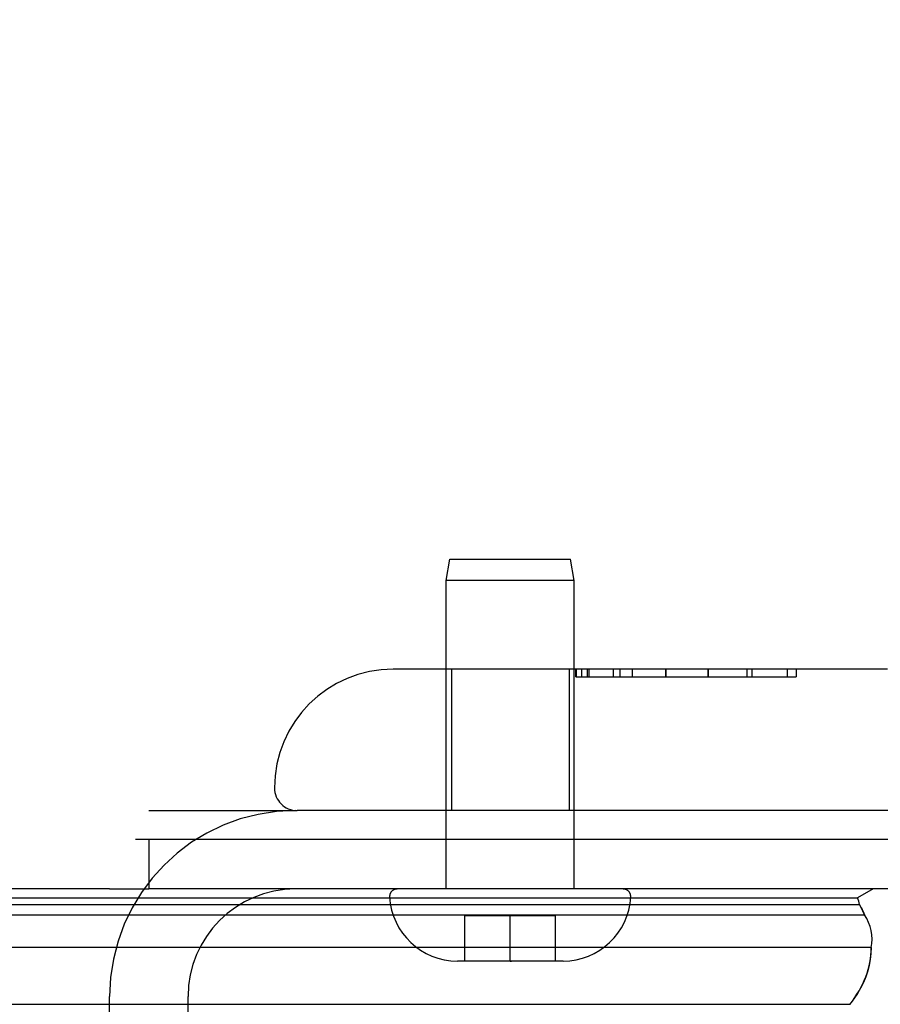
# Model space of a CAD drawing. Header units: inches. Extents: x 0 to 262, y 0 to 169.
# Tile 234 of 256: x 114.97 to 116.11, y 140.62 to 141.93. Entities that reach past the tile are written whole.
import ezdxf

# ---------------------------------------------------------------- set-up
doc = ezdxf.new("R2010")
doc.units = ezdxf.units.IN
doc.header["$LTSCALE"] = 14.384615
doc.header["$MEASUREMENT"] = 0
doc.linetypes.add('HIDDEN', pattern=[0.2, 0.1, -0.1])
doc.layers.get('0').update_dxf_attribs({"linetype": 'CONTINUOUS'})
doc.layers.add('DEFAULT_2', color=8, linetype='HIDDEN')
doc.layers.add('RIGHTHAND_DOOR_ASSEMBLY', color=7, linetype='CONTINUOUS')

msp = doc.modelspace()

# ---------------------------------------------------------------- linework, layer by layer
at = {"color": 7, "linetype": 'Continuous'}
for p, q in [((115.1228, 140.8425), (116.7242, 140.8425)), ((115.1407, 140.8425), (115.1407, 140.7765)), ((115.0887, 140.7765), (46.5887, 140.7765))]:
    msp.add_line(p, q, dxfattribs=at)
at = {"color": 3, "linetype": 'Continuous'}
msp.add_line((116.6127, 140.7765), (115.1407, 140.7765), dxfattribs=at)
at = {"layer": 'DEFAULT_2', "color": 8, "linetype": 'HIDDEN'}
for p, q in [((115.1407, 140.8805), (115.3352, 140.8805)), ((115.0887, 140.3714), (115.0887, 140.634)), ((115.1927, 140.3714), (115.1927, 140.634))]:
    msp.add_line(p, q, dxfattribs=at)
for radius in [0.2465, 0.1425]:
    msp.add_arc((115.3352, 140.634), radius, 90, 180, dxfattribs=at)
at = {"layer": 'RIGHTHAND_DOOR_ASSEMBLY', "color": 8, "linetype": 'HIDDEN'}
for p, q in [((115.5347, 141.1857), (115.5397, 141.214)), ((115.5397, 141.214), (115.6997, 141.214)), ((115.7047, 141.1857), (115.6997, 141.214)), ((115.7047, 141.1857), (115.5347, 141.1857)), ((115.5347, 140.7765), (115.5347, 141.1857)), ((115.7047, 140.7765), (115.7047, 141.1857)), ((116.1197, 141.068), (115.4647, 141.068)), ((115.5417, 141.068), (115.5417, 140.8805)), ((115.6977, 141.068), (115.6977, 140.8805)), ((115.7069, 141.058), (115.7069, 141.068)), ((115.7072, 141.068), (115.7072, 141.058)), ((115.7144, 141.068), (115.7144, 141.058)), ((115.7216, 141.068), (115.7216, 141.058)), ((115.7241, 141.068), (115.7241, 141.058)), ((115.756, 141.068), (115.756, 141.058)), ((115.7655, 141.058), (115.7655, 141.068)), ((115.7815, 141.068), (115.7815, 141.058)), ((115.826, 141.068), (115.826, 141.058)), ((115.826, 141.058), (115.826, 141.068)), ((115.8822, 141.068), (115.8822, 141.058)), ((115.8823, 141.058), (115.8823, 141.068)), ((115.8824, 141.058), (115.8824, 141.068)), ((115.9334, 141.068), (115.9334, 141.058)), ((115.9406, 141.058), (115.9406, 141.068)), ((115.987, 141.068), (115.987, 141.058)), ((115.999, 141.068), (115.999, 141.058)), ((115.7069, 141.058), (115.999, 141.058)), ((116.4634, 140.8805), (115.3372, 140.8805)), ((115.7695, 140.7765), (115.4698, 140.7765)), ((115.6797, 140.741), (115.5597, 140.741)), ((115.5597, 140.681), (115.5597, 140.741)), ((115.6197, 140.681), (115.6197, 140.741)), ((115.6797, 140.681), (115.6797, 140.741)), ((115.6897, 140.681), (115.5497, 140.681)), ((115.6197, 140.681), (115.6215, 140.681))]:
    msp.add_line(p, q, dxfattribs=at)
at = {"layer": 'RIGHTHAND_DOOR_ASSEMBLY', "color": 7, "linetype": 'Continuous'}
for p, q in [((115.0887, 140.7766), (115.1407, 140.7766)), ((116.101, 140.7766), (116.0802, 140.7646)), ((81.4731, 140.7646), (116.0802, 140.7646)), ((81.4708, 140.7559), (116.0826, 140.7559)), ((116.0826, 140.7559), (116.0849, 140.7515)), ((81.464, 140.7422), (116.0894, 140.7422)), ((116.0874, 140.7465), (116.0894, 140.7422)), ((116.0983, 140.6988), (81.455, 140.6988)), ((116.0752, 140.6307), (116.0699, 140.6236)), ((81.4834, 140.6236), (116.0699, 140.6236))]:
    msp.add_line(p, q, dxfattribs=at)
for points in [[(116.0849, 140.7515), (116.0862, 140.7491), (116.0874, 140.7465)], [(116.0983, 140.6988), (116.098, 140.691), (116.0971, 140.6832), (116.0957, 140.6755), (116.0936, 140.6678), (116.0911, 140.6602), (116.0879, 140.6526), (116.0842, 140.6452), (116.08, 140.6378), (116.0752, 140.6307)]]:
    msp.add_lwpolyline(points, dxfattribs=at)
at = {"layer": 'RIGHTHAND_DOOR_ASSEMBLY', "color": 8, "linetype": 'HIDDEN'}
for centre, radius, start, end in [((115.7784, 141.819), 1.4365, 90, 180), ((115.7784, 141.819), 1.249, 90, 180), ((115.4647, 140.9105), 0.1575, 90, 180), ((115.3372, 140.9105), 0.03, 180, 270), ((115.4698, 140.7665), 0.01, 90, 183.2246), ((115.7695, 140.7665), 0.01, 356.7754, 90), ((115.5497, 140.771), 0.09, 183.2246, 270), ((115.6897, 140.771), 0.09, 270, 356.7754)]:
    msp.add_arc(centre, radius, start, end, dxfattribs=at)
at = {"layer": 'RIGHTHAND_DOOR_ASSEMBLY', "color": 7, "linetype": 'Continuous'}
for centre, radius, start, end in [((116.0528, 140.7525), 0.03, 6.412, 23.7978), ((116.0425, 140.7099), 0.0569, 348.7115, 34.5669)]:
    msp.add_arc(centre, radius, start, end, dxfattribs=at)
for start_param, end_param in [(0.260445, 0.346101), (-0.467087, -0.001474)]:
    msp.add_ellipse((115.8333, 140.699), major_axis=(0.265, 0), ratio=0.632157, start_param=start_param, end_param=end_param, dxfattribs=at)

doc.saveas('drawing.dxf')
